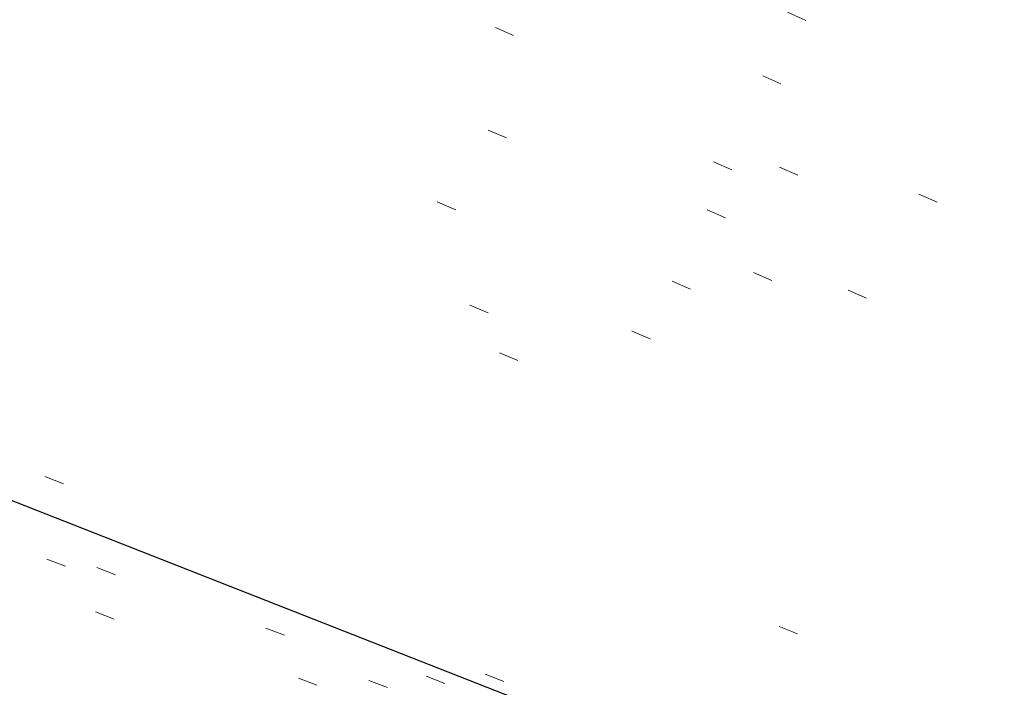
# Model space of a CAD drawing. Extents: x 413123 to 1465301, y 377724 to 504150.
# Tile 24 of 256: x 1463181.73 to 1463186.67, y 433235.47 to 433238.81. Entities that reach past the tile are written whole.
import ezdxf

# ---------------------------------------------------------------- set-up
doc = ezdxf.new("R2010")
doc.units = 0
doc.header["$MEASUREMENT"] = 0
for name, pattern in [('DGN Style 1', [8.732639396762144, 0.01453018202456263, -8.71810921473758]), ('DGN Style 3', [20.34225483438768, 14.53018202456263, -5.812072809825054]), ('DGN Style 5', [10.171127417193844, 4.35905460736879, -5.812072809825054])]:
    doc.linetypes.add(name, pattern=pattern)
for name, color, linetype, lineweight in [('PV_X_Curb', 120, 'DGN Style 1', 0), ('PV_X_EOP', 7, 'DGN Style 3', 0), ('PV_X_Walk', 120, 'DGN Style 5', 0)]:
    doc.layers.add(name, color=color, linetype=linetype, lineweight=lineweight)
doc.layers.add('SV_Observation (Construction)', color=97, linetype='DGN Style 1', lineweight=0, transparency=0.9)
doc.layers.add('SV_Setup (Construction)', color=4, linetype='Continuous', lineweight=30, transparency=0.9)

msp = doc.modelspace()

# ---------------------------------------------------------------- linework, layer by layer
at = {"layer": 'PV_X_Curb'}
for points, knots in [([(1463034.114341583, 433358.5354235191, 570.967442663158), (1463034.382762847, 433357.8525596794, 570.9829174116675), (1463034.902669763, 433356.6746703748, 570.9791408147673), (1463036.322057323, 433354.5205973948, 570.6849760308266), (1463037.748960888, 433352.2020754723, 570.6878951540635), (1463040.018756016, 433349.1857511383, 570.9427811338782), (1463042.639031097, 433346.7780487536, 570.7955674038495), (1463044.970687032, 433345.5933757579, 570.8824061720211), (1463045.921303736, 433345.2188641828, 570.878208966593), (1463051.106075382, 433343.1762354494, 570.8553169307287), (1463056.290847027, 433341.1336067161, 570.8324248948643), (1463061.475618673, 433339.0909779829, 570.809532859), (1463062.018547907, 433338.9041474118, 570.7725412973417), (1463062.561477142, 433338.7173168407, 570.7355497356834), (1463063.104406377, 433338.5304862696, 570.6985581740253), (1463069.657625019, 433335.9461940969, 570.7210719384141), (1463076.21084366, 433333.3619019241, 570.7435857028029), (1463082.764062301, 433330.7776097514, 570.7660994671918), (1463087.246478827, 433329.0023655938, 570.8028168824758), (1463091.728895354, 433327.2271214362, 570.8395342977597), (1463096.211311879, 433325.4518772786, 570.8762517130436), (1463096.878442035, 433325.1897515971, 570.9638925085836), (1463097.545572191, 433324.9276259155, 571.0515333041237), (1463098.212702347, 433324.6655002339, 571.1391740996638), (1463104.831686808, 433322.094946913, 571.1640382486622), (1463111.45067127, 433319.524393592, 571.1889023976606), (1463118.069655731, 433316.953840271, 571.2137665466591), (1463125.957183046, 433313.9138789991, 571.1851535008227), (1463133.844710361, 433310.8739177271, 571.1565404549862), (1463141.732237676, 433307.8339564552, 571.1279274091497), (1463145.767175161, 433306.241790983, 571.1313455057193), (1463149.802112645, 433304.6496255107, 571.134763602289), (1463153.83705013, 433303.0574600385, 571.1381816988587), (1463154.355066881, 433302.8054079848, 571.0924572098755), (1463154.873083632, 433302.5533559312, 571.0467327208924), (1463155.391100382, 433302.3013038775, 571.0010082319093), (1463159.740180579, 433300.5574304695, 571.007755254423), (1463164.089260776, 433298.8135570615, 571.0145022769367), (1463168.438340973, 433297.0696836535, 571.0212492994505), (1463173.76020955, 433294.9893866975, 571.0517121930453), (1463179.082078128, 433292.9090897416, 571.0821750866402), (1463184.403946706, 433290.8287927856, 571.1126379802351), (1463184.927832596, 433290.6024130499, 571.183469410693), (1463185.451718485, 433290.3760333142, 571.254300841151), (1463185.975604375, 433290.1496535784, 571.3251322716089), (1463193.283059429, 433287.4009373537, 571.3274320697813), (1463200.590514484, 433284.6522211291, 571.3297318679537), (1463207.897969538, 433281.9035049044, 571.3320316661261), (1463214.611583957, 433279.3049910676, 571.3660593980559), (1463221.325198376, 433276.7064772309, 571.4000871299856), (1463228.038812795, 433274.1079633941, 571.4341148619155), (1463234.876881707, 433271.4003319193, 571.5030017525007), (1463241.714950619, 433268.6927004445, 571.5718886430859), (1463248.553019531, 433265.9850689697, 571.6407755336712), (1463252.53367608, 433264.4224603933, 571.6987979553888), (1463256.514332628, 433262.8598518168, 571.7568203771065), (1463260.494989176, 433261.2972432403, 571.8148427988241), (1463261.18962272, 433261.0748617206, 571.7422662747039), (1463261.884256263, 433260.8524802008, 571.6696897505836), (1463262.578889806, 433260.6300986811, 571.5971132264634), (1463267.974277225, 433258.4984942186, 571.5913249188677), (1463273.369664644, 433256.3668897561, 571.5855366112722), (1463278.765052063, 433254.2352852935, 571.5797483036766), (1463284.039124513, 433252.1341649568, 571.626583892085), (1463289.313196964, 433250.0330446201, 571.6734194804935), (1463294.587269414, 433247.9319242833, 571.7202550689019), (1463295.147837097, 433247.7325865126, 571.8045569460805), (1463295.70840478, 433247.533248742, 571.8888588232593), (1463296.268972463, 433247.3339109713, 571.9731607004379), (1463303.262539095, 433244.6091737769, 572.0038664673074), (1463310.256105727, 433241.8844365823, 572.034572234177), (1463317.249672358, 433239.1596993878, 572.0652780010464), (1463324.8255847, 433236.206749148, 572.1003223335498), (1463332.401497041, 433233.2537989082, 572.1353666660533), (1463339.977409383, 433230.3008486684, 572.1704109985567), (1463346.624217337, 433227.6724527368, 572.1699621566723), (1463353.271025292, 433225.044056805, 572.1695133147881), (1463359.917833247, 433222.4156608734, 572.1690644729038), (1463363.666535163, 433220.9685334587, 572.1740861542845), (1463367.415237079, 433219.521406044, 572.1791078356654), (1463371.163938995, 433218.0742786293, 572.1841295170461), (1463371.754596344, 433217.8301906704, 572.1047293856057), (1463372.345253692, 433217.5861027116, 572.0253292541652), (1463372.935911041, 433217.3420147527, 571.9459291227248), (1463380.338603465, 433214.4611246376, 571.9041823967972), (1463387.741295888, 433211.5802345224, 571.8624356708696), (1463395.143988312, 433208.6993444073, 571.8206889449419), (1463403.121855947, 433205.5721027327, 571.8539167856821), (1463411.099723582, 433202.4448610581, 571.8871446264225), (1463419.077591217, 433199.3176193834, 571.9203724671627), (1463419.407565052, 433199.1647159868, 571.9396248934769), (1463419.737538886, 433199.0118125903, 571.9588773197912), (1463420.067512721, 433198.8589091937, 571.9781297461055)], [0, 0, 0, 0, 0.004163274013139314, 0.007301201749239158, 0.0146979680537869, 0.01957460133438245, 0.02877745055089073, 0.03448275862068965, 0.03448275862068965, 0.03448275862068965, 0.06896551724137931, 0.06896551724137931, 0.06896551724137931, 0.1034482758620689, 0.1034482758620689, 0.1034482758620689, 0.1379310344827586, 0.1379310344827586, 0.1379310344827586, 0.1724137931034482, 0.1724137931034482, 0.1724137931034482, 0.2068965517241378, 0.2068965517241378, 0.2068965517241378, 0.2413793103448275, 0.2413793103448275, 0.2413793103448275, 0.2758620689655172, 0.2758620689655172, 0.2758620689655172, 0.3103448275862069, 0.3103448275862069, 0.3103448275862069, 0.3448275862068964, 0.3448275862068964, 0.3448275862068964, 0.3793103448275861, 0.3793103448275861, 0.3793103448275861, 0.4137931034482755, 0.4137931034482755, 0.4137931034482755, 0.4482758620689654, 0.4482758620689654, 0.4482758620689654, 0.4827586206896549, 0.4827586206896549, 0.4827586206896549, 0.5172413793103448, 0.5172413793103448, 0.5172413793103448, 0.5517241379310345, 0.5517241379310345, 0.5517241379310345, 0.5862068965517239, 0.5862068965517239, 0.5862068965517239, 0.6206896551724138, 0.6206896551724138, 0.6206896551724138, 0.6551724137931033, 0.6551724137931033, 0.6551724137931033, 0.6896551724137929, 0.6896551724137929, 0.6896551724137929, 0.7241379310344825, 0.7241379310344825, 0.7241379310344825, 0.7586206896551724, 0.7586206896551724, 0.7586206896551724, 0.7931034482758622, 0.7931034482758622, 0.7931034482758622, 0.8275862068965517, 0.8275862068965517, 0.8275862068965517, 0.8620689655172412, 0.8620689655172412, 0.8620689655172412, 0.8965517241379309, 0.8965517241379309, 0.8965517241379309, 0.9310344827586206, 0.9310344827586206, 0.9310344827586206, 0.9655172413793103, 0.9655172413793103, 0.9655172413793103, 1, 1, 1, 1]), ([(1463694.730807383, 433042.1012902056, 573.2000085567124), (1463688.122071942, 433044.6665198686, 573.2117681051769), (1463681.5133365, 433047.2317495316, 573.2235276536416), (1463674.904601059, 433049.7969791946, 573.2352872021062), (1463669.906627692, 433051.7384291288, 573.2422034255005), (1463664.908654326, 433053.679879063, 573.249119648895), (1463659.910680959, 433055.6213289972, 573.2560358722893), (1463659.31440991, 433055.8530469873, 573.3282538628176), (1463658.718138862, 433056.0847649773, 573.400471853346), (1463658.121867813, 433056.3164829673, 573.4726898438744), (1463656.811811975, 433056.8455353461, 573.4691755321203), (1463655.501756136, 433057.3745877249, 573.4656612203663), (1463654.191700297, 433057.9036401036, 573.4621469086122), (1463647.078403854, 433060.7016199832, 573.4311409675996), (1463639.965107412, 433063.4995998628, 573.4001350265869), (1463632.851810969, 433066.2975797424, 573.3691290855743), (1463626.603526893, 433068.7760307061, 573.3262890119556), (1463620.355242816, 433071.25448167, 573.2834489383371), (1463614.10695874, 433073.7329326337, 573.2406088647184), (1463606.821724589, 433076.5483492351, 573.1778320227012), (1463599.536490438, 433079.3637658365, 573.1150551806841), (1463592.251256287, 433082.1791824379, 573.052278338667), (1463585.048675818, 433085.0513616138, 572.9767093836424), (1463577.846095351, 433087.9235407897, 572.901140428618), (1463570.643514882, 433090.7957199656, 572.8255714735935), (1463568.520856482, 433091.6009161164, 572.8136526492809), (1463566.398198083, 433092.4061122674, 572.8017338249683), (1463564.275539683, 433093.2113084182, 572.7898150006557), (1463563.658286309, 433093.4932407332, 572.723361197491), (1463563.041032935, 433093.7751730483, 572.6569073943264), (1463562.423779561, 433094.0571053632, 572.5904535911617), (1463557.897842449, 433095.8076798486, 572.5495712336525), (1463553.371905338, 433097.5582543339, 572.5086888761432), (1463548.845968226, 433099.3088288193, 572.4678065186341), (1463541.746736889, 433102.0973839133, 572.4116307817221), (1463534.647505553, 433104.8859390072, 572.3554550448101), (1463527.548274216, 433107.6744941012, 572.2992793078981), (1463527.099574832, 433107.8541490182, 572.3819727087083), (1463526.650875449, 433108.0338039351, 572.4646661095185), (1463526.202176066, 433108.2134588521, 572.5473595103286), (1463518.442801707, 433111.2934591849, 572.5872886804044), (1463510.683427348, 433114.3734595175, 572.6272178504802), (1463502.924052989, 433117.4534598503, 572.6671470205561), (1463495.101662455, 433120.5759616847, 572.6180249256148), (1463487.279271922, 433123.6984635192, 572.5689028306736), (1463479.456881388, 433126.8209653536, 572.5197807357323), (1463474.540841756, 433128.7396558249, 572.5305568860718), (1463469.624802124, 433130.6583462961, 572.5413330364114), (1463464.708762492, 433132.5770367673, 572.5521091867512), (1463464.15178183, 433132.7738995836, 572.4839343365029), (1463463.594801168, 433132.9707623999, 572.4157594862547), (1463463.037820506, 433133.1676252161, 572.3475846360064), (1463455.395093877, 433136.1460172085, 572.2965798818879), (1463447.752367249, 433139.1244092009, 572.2455751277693), (1463440.10964062, 433142.1028011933, 572.1945703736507), (1463439.463345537, 433142.3911085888, 572.2249332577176), (1463438.817050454, 433142.6794159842, 572.2552961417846), (1463438.170755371, 433142.9677233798, 572.2856590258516), (1463431.589276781, 433145.5431962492, 572.3185177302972), (1463425.007798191, 433148.1186691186, 572.351376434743), (1463418.4263196, 433150.6941419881, 572.3842351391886), (1463413.565512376, 433152.6091060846, 572.3506952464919), (1463408.704705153, 433154.5240701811, 572.3171553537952), (1463403.843897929, 433156.4390342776, 572.2836154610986), (1463402.295983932, 433157.0721267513, 572.2966227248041), (1463400.748069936, 433157.7052192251, 572.3096299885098), (1463399.20015594, 433158.3383116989, 572.3226372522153), (1463398.571326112, 433158.6030358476, 572.2531442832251), (1463397.942496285, 433158.8677599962, 572.1836513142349), (1463397.313666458, 433159.1324841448, 572.1141583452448), (1463389.499427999, 433162.1494767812, 572.1431257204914), (1463381.68518954, 433165.1664694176, 572.172093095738), (1463373.87095108, 433168.1834620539, 572.2010604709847), (1463373.202610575, 433168.4242856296, 572.2485422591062), (1463372.53427007, 433168.6651092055, 572.2960240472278), (1463371.865929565, 433168.9059327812, 572.3435058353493), (1463366.852918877, 433170.8940812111, 572.309207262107), (1463361.839908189, 433172.882229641, 572.2749086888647), (1463356.826897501, 433174.8703780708, 572.2406101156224), (1463350.263613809, 433177.4130764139, 572.2105829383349), (1463343.700330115, 433179.955774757, 572.1805557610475), (1463337.137046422, 433182.4984731, 572.1505285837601), (1463332.732110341, 433184.1753668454, 572.1399057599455), (1463328.327174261, 433185.8522605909, 572.129282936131), (1463323.922238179, 433187.5291543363, 572.1186601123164), (1463323.550514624, 433187.6736224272, 572.0672464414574), (1463323.17879107, 433187.8180905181, 572.0158327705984), (1463322.807067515, 433187.9625586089, 571.9644190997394), (1463314.242457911, 433191.4677850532, 571.9189611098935), (1463305.677848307, 433194.9730114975, 571.8735031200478), (1463297.113238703, 433198.4782379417, 571.8280451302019), (1463296.447798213, 433198.6498683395, 571.8729159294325), (1463295.782357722, 433198.8214987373, 571.917786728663), (1463295.116917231, 433198.9931291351, 571.9626575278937), (1463288.43623397, 433201.6173953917, 571.9595616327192), (1463281.755550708, 433204.2416616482, 571.9564657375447), (1463275.074867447, 433206.8659279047, 571.9533698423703), (1463270.698621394, 433208.5836220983, 571.955071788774), (1463266.322375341, 433210.3013162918, 571.9567737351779), (1463261.946129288, 433212.0190104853, 571.9584756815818), (1463261.255964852, 433212.2907585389, 571.8814296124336), (1463260.565800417, 433212.5625065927, 571.8043835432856), (1463259.875635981, 433212.8342546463, 571.7273374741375), (1463253.221984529, 433215.4661261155, 571.684237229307), (1463246.568333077, 433218.0979975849, 571.6411369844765), (1463239.914681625, 433220.7298690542, 571.5980367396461), (1463232.697418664, 433223.5591135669, 571.584901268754), (1463225.480155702, 433226.3883580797, 571.5717657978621), (1463218.262892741, 433229.2176025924, 571.5586303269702), (1463212.689928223, 433231.3845503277, 571.501804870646), (1463207.116963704, 433233.5514980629, 571.4449794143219), (1463201.543999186, 433235.7184457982, 571.3881539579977), (1463197.702392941, 433237.2969398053, 571.3824755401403), (1463193.860786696, 433238.8754338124, 571.376797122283), (1463190.01918045, 433240.4539278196, 571.3711187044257), (1463189.420555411, 433240.6641899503, 571.4587546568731), (1463188.821930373, 433240.874452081, 571.5463906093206), (1463188.223305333, 433241.0847142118, 571.6340265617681), (1463185.054584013, 433242.3131517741, 571.6250500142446), (1463181.885862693, 433243.5415893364, 571.6160734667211), (1463178.717141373, 433244.7700268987, 571.6070969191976), (1463171.181422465, 433247.7347391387, 571.5342143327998), (1463163.645703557, 433250.6994513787, 571.4613317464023), (1463156.10998465, 433253.6641636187, 571.3884491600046), (1463148.761307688, 433256.5197229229, 571.322577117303), (1463141.412630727, 433259.3752822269, 571.2567050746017), (1463134.063953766, 433262.2308415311, 571.1908330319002), (1463126.984343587, 433264.9936274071, 571.2120531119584), (1463119.904733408, 433267.756413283, 571.2332731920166), (1463112.82512323, 433270.519199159, 571.2544932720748), (1463106.948373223, 433272.8554993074, 571.272380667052), (1463101.071623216, 433275.1917994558, 571.290268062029), (1463095.19487321, 433277.5280996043, 571.3081554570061), (1463087.382378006, 433280.5556578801, 571.2445784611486), (1463079.569882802, 433283.583216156, 571.1810014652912), (1463071.757387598, 433286.6107744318, 571.1174244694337), (1463067.011834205, 433288.4980060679, 571.0790224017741), (1463062.266280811, 433290.385237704, 571.0406203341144), (1463057.520727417, 433292.27246934, 571.0022182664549), (1463052.596696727, 433294.1302708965, 570.9741905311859), (1463047.672666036, 433295.988072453, 570.946162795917), (1463042.748635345, 433297.8458740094, 570.9181350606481), (1463040.996474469, 433298.028892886, 570.6600759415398), (1463037.884741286, 433298.0614564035, 570.3732611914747), (1463033.533792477, 433297.4811137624, 570.213053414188), (1463028.578927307, 433295.8351240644, 570.8846791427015), (1463025.750437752, 433293.3300609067, 570.5443428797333), (1463024.222435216, 433291.00068514, 570.5092220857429), (1463023.412434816, 433289.7658735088, 570.490604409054), (1463022.602434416, 433288.5310618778, 570.4719867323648), (1463021.792434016, 433287.2962502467, 570.4533690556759), (1463021.001432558, 433285.3732457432, 570.5012869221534), (1463020.2104311, 433283.4502412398, 570.549204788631), (1463019.419429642, 433281.5272367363, 570.5971226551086), (1463018.531487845, 433279.3825151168, 570.6481372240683), (1463017.643546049, 433277.2377934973, 570.6991517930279), (1463016.755604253, 433275.0930718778, 570.7501663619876), (1463014.741467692, 433270.0950215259, 570.9656913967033), (1463012.727331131, 433265.096971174, 571.181216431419), (1463010.71319457, 433260.0989208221, 571.3967414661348)], [0, 0, 0, 0, 0.01923076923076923, 0.01923076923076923, 0.01923076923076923, 0.03846153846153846, 0.03846153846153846, 0.03846153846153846, 0.05769230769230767, 0.05769230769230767, 0.05769230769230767, 0.07692307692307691, 0.07692307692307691, 0.07692307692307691, 0.09615384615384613, 0.09615384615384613, 0.09615384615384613, 0.1153846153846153, 0.1153846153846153, 0.1153846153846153, 0.1346153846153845, 0.1346153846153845, 0.1346153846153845, 0.1538461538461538, 0.1538461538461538, 0.1538461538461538, 0.1730769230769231, 0.1730769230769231, 0.1730769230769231, 0.1923076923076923, 0.1923076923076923, 0.1923076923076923, 0.2115384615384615, 0.2115384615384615, 0.2115384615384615, 0.2307692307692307, 0.2307692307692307, 0.2307692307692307, 0.25, 0.25, 0.25, 0.269230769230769, 0.269230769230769, 0.269230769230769, 0.2884615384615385, 0.2884615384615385, 0.2884615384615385, 0.3076923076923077, 0.3076923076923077, 0.3076923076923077, 0.3269230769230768, 0.3269230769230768, 0.3269230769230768, 0.3461538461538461, 0.3461538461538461, 0.3461538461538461, 0.3653846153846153, 0.3653846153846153, 0.3653846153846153, 0.3846153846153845, 0.3846153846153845, 0.3846153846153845, 0.4038461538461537, 0.4038461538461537, 0.4038461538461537, 0.423076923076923, 0.423076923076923, 0.423076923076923, 0.4423076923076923, 0.4423076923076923, 0.4423076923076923, 0.4615384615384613, 0.4615384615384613, 0.4615384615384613, 0.4807692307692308, 0.4807692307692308, 0.4807692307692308, 0.5, 0.5, 0.5, 0.5192307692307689, 0.5192307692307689, 0.5192307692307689, 0.538461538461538, 0.538461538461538, 0.538461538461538, 0.5576923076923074, 0.5576923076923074, 0.5576923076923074, 0.576923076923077, 0.576923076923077, 0.576923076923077, 0.5961538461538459, 0.5961538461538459, 0.5961538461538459, 0.6153846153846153, 0.6153846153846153, 0.6153846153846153, 0.6346153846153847, 0.6346153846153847, 0.6346153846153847, 0.6538461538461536, 0.6538461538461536, 0.6538461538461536, 0.673076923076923, 0.673076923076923, 0.673076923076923, 0.6923076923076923, 0.6923076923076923, 0.6923076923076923, 0.7115384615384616, 0.7115384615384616, 0.7115384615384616, 0.7307692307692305, 0.7307692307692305, 0.7307692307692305, 0.7499999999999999, 0.7499999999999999, 0.7499999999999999, 0.7692307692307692, 0.7692307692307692, 0.7692307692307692, 0.7884615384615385, 0.7884615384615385, 0.7884615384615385, 0.8076923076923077, 0.8076923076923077, 0.8076923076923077, 0.826923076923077, 0.826923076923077, 0.826923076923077, 0.846153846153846, 0.846153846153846, 0.846153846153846, 0.8653846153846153, 0.8653846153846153, 0.8653846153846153, 0.8846153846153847, 0.8846153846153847, 0.8846153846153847, 0.9038461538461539, 0.9038461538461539, 0.9038461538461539, 0.9087225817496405, 0.9125585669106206, 0.9159702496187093, 0.9230769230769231, 0.9230769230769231, 0.9230769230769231, 0.9423076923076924, 0.9423076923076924, 0.9423076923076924, 0.9615384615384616, 0.9615384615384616, 0.9615384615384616, 0.9807692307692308, 0.9807692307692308, 0.9807692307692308, 1, 1, 1, 1])]:
    msp.add_open_spline(points, degree=3, knots=knots, dxfattribs=at)
at = {"layer": 'PV_X_EOP'}
for points, knots in [([(1463033.539703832, 433358.668730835, 570.9312826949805), (1463033.78085339, 433357.7791180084, 570.9319642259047), (1463034.311810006, 433356.414696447, 570.9129230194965), (1463035.936664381, 433354.210215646, 570.7574772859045), (1463037.392149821, 433351.9520015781, 570.7191112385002), (1463039.598433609, 433348.7987445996, 570.7996873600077), (1463042.441302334, 433346.5539274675, 570.6747714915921), (1463044.712350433, 433345.0075174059, 570.6881225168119), (1463045.691659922, 433344.6760572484, 570.6008205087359), (1463046.330306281, 433344.4598990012, 570.5438874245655), (1463046.96895264, 433344.243740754, 570.486954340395), (1463047.607598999, 433344.0275825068, 570.4300212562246), (1463047.46569072, 433343.5095853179, 570.4737916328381), (1463047.32378244, 433342.9915881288, 570.5175620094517), (1463047.181874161, 433342.4735909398, 570.5613323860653), (1463047.962688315, 433342.1715041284, 570.5523071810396), (1463048.74350247, 433341.8694173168, 570.5432819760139), (1463049.524316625, 433341.5673305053, 570.5342567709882), (1463049.723445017, 433342.0454324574, 570.5031497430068), (1463049.92257341, 433342.5235344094, 570.4720427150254), (1463050.121701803, 433343.0016363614, 570.4409356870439), (1463054.363252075, 433341.3299102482, 570.4898514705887), (1463058.604802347, 433339.658184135, 570.5387672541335), (1463062.84635262, 433337.9864580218, 570.5876830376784), (1463069.380437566, 433335.4247592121, 570.6248076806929), (1463075.914522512, 433332.8630604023, 570.6619323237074), (1463082.448607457, 433330.3013615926, 570.699056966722), (1463087.637972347, 433328.22388055, 570.7205322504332), (1463092.827337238, 433326.1463995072, 570.7420075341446), (1463098.016702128, 433324.0689184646, 570.7634828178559), (1463104.657268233, 433321.5116641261, 570.769767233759), (1463111.297834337, 433318.9544097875, 570.7760516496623), (1463117.938400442, 433316.3971554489, 570.7823360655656), (1463125.924840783, 433313.2674390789, 570.73748834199), (1463133.911281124, 433310.1377227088, 570.6926406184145), (1463141.897721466, 433307.0080063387, 570.647792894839), (1463141.717745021, 433306.5125578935, 570.6799613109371), (1463141.537768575, 433306.0171094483, 570.7121297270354), (1463141.35779213, 433305.5216610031, 570.7442981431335), (1463142.229950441, 433305.2201381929, 570.7485050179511), (1463143.102108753, 433304.9186153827, 570.7527118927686), (1463143.974267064, 433304.6170925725, 570.7569187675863), (1463144.185348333, 433305.0788176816, 570.735481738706), (1463144.396429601, 433305.5405427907, 570.7140447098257), (1463144.607510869, 433306.0022678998, 570.6926076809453), (1463147.58473388, 433304.8543661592, 570.7341019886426), (1463150.56195689, 433303.7064644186, 570.7755962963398), (1463153.539179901, 433302.558562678, 570.817090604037), (1463158.44037952, 433300.5705139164, 570.826934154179), (1463163.341579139, 433298.5824651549, 570.8367777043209), (1463168.242778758, 433296.5944163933, 570.8466212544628), (1463174.091388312, 433294.2251577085, 570.8787504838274), (1463179.939997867, 433291.8558990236, 570.9108797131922), (1463185.788607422, 433289.4866403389, 570.9430089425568), (1463193.090936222, 433286.8080451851, 571.0096381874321), (1463200.393265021, 433284.1294500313, 571.0762674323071), (1463207.695593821, 433281.4508548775, 571.1428966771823), (1463214.34865388, 433278.828976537, 571.1804566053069), (1463221.001713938, 433276.2070981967, 571.2180165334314), (1463227.654773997, 433273.5852198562, 571.2555764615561), (1463234.593717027, 433270.8614597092, 571.311327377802), (1463241.532660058, 433268.1376995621, 571.3670782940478), (1463248.471603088, 433265.413939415, 571.4228292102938), (1463251.006317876, 433264.4249023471, 571.4376305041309), (1463253.541032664, 433263.4358652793, 571.452431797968), (1463256.075747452, 433262.4468282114, 571.4672330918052), (1463255.94008792, 433261.9072334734, 571.4705339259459), (1463255.804428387, 433261.3676387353, 571.4738347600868), (1463255.668768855, 433260.8280439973, 571.4771355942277), (1463256.445551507, 433260.5848901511, 571.4871075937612), (1463257.222334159, 433260.3417363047, 571.4970795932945), (1463257.999116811, 433260.0985824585, 571.507051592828), (1463258.226294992, 433260.5106164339, 571.4958264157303), (1463258.453473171, 433260.9226504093, 571.4846012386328), (1463258.680651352, 433261.3346843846, 571.4733760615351), (1463259.925804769, 433260.8493021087, 571.4829525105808), (1463261.170958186, 433260.3639198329, 571.4925289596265), (1463262.416111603, 433259.878537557, 571.5021054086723), (1463267.791649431, 433257.7869022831, 571.5241727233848), (1463273.167187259, 433255.6952670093, 571.5462400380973), (1463278.542725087, 433253.6036317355, 571.5683073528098), (1463284.352399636, 433251.3217999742, 571.5814787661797), (1463290.162074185, 433249.039968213, 571.5946501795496), (1463295.971748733, 433246.7581364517, 571.6078215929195), (1463302.949122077, 433244.0521724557, 571.6351321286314), (1463309.926495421, 433241.3462084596, 571.6624426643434), (1463316.903868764, 433238.6402444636, 571.6897532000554), (1463324.563747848, 433235.6405621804, 571.7285381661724), (1463332.223626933, 433232.6408798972, 571.7673231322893), (1463339.883506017, 433229.641197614, 571.8061080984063), (1463346.449952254, 433227.0690864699, 571.8205958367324), (1463353.01639849, 433224.4969753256, 571.8350835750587), (1463359.582844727, 433221.9248641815, 571.8495713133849), (1463363.961849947, 433220.2403229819, 571.8408310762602), (1463368.340855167, 433218.5557817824, 571.8320908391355), (1463372.719860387, 433216.8712405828, 571.8233506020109), (1463380.126525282, 433213.9587859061, 571.7905530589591), (1463387.533190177, 433211.0463312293, 571.7577555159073), (1463394.939855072, 433208.1338765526, 571.7249579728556), (1463402.425974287, 433205.1637758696, 571.7534560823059), (1463409.912093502, 433202.1936751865, 571.7819541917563), (1463417.398212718, 433199.2235745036, 571.8104523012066), (1463417.229394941, 433198.7682275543, 571.8194733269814), (1463417.060577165, 433198.3128806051, 571.8284943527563), (1463416.891759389, 433197.8575336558, 571.8375153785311), (1463417.692446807, 433197.4966240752, 571.8487103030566), (1463418.493134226, 433197.1357144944, 571.859905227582), (1463419.293821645, 433196.7748049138, 571.8711001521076), (1463419.475032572, 433197.247288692, 571.8477905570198), (1463419.6562435, 433197.7197724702, 571.8244809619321), (1463419.837454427, 433198.1922562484, 571.8011713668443), (1463419.83781155, 433198.2226624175, 571.7953862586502), (1463419.838168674, 433198.2530685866, 571.789601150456), (1463419.838525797, 433198.2834747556, 571.7838160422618)], [0, 0, 0, 0, 0.003968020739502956, 0.006425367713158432, 0.01199892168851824, 0.01581541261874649, 0.02326256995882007, 0.02777777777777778, 0.02777777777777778, 0.02777777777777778, 0.05555555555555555, 0.05555555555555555, 0.05555555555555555, 0.08333333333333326, 0.08333333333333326, 0.08333333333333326, 0.1111111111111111, 0.1111111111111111, 0.1111111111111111, 0.1388888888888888, 0.1388888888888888, 0.1388888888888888, 0.1666666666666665, 0.1666666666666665, 0.1666666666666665, 0.1944444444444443, 0.1944444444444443, 0.1944444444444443, 0.2222222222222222, 0.2222222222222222, 0.2222222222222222, 0.25, 0.25, 0.25, 0.2777777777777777, 0.2777777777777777, 0.2777777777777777, 0.3055555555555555, 0.3055555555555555, 0.3055555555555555, 0.333333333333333, 0.333333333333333, 0.333333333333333, 0.3611111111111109, 0.3611111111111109, 0.3611111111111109, 0.3888888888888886, 0.3888888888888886, 0.3888888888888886, 0.4166666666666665, 0.4166666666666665, 0.4166666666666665, 0.4444444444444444, 0.4444444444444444, 0.4444444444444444, 0.472222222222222, 0.472222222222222, 0.472222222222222, 0.5, 0.5, 0.5, 0.5277777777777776, 0.5277777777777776, 0.5277777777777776, 0.5555555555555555, 0.5555555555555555, 0.5555555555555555, 0.5833333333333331, 0.5833333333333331, 0.5833333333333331, 0.6111111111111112, 0.6111111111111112, 0.6111111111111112, 0.638888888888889, 0.638888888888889, 0.638888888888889, 0.6666666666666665, 0.6666666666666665, 0.6666666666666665, 0.6944444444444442, 0.6944444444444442, 0.6944444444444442, 0.722222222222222, 0.722222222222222, 0.722222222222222, 0.7499999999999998, 0.7499999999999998, 0.7499999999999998, 0.7777777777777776, 0.7777777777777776, 0.7777777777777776, 0.8055555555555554, 0.8055555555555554, 0.8055555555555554, 0.8333333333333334, 0.8333333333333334, 0.8333333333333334, 0.861111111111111, 0.861111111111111, 0.861111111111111, 0.8888888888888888, 0.8888888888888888, 0.8888888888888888, 0.9166666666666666, 0.9166666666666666, 0.9166666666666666, 0.9444444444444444, 0.9444444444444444, 0.9444444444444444, 0.9722222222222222, 0.9722222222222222, 0.9722222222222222, 1, 1, 1, 1]), ([(1463695.37345491, 433042.3269481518, 573.2056029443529), (1463695.118355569, 433042.4173281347, 573.1929567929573), (1463694.863256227, 433042.5077081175, 573.1803106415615), (1463694.608156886, 433042.5980881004, 573.1676644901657), (1463688.127196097, 433045.133574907, 573.1638691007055), (1463681.646235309, 433047.6690617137, 573.1600737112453), (1463675.165274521, 433050.2045485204, 573.1562783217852), (1463668.255959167, 433052.9440202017, 573.1540820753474), (1463661.346643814, 433055.6834918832, 573.1518858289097), (1463654.437328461, 433058.4229635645, 573.149689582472), (1463647.338400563, 433061.2071824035, 573.1301154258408), (1463640.239472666, 433063.9914012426, 573.1105412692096), (1463633.140544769, 433066.7756200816, 573.0909671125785), (1463626.823799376, 433069.2202639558, 573.0453158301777), (1463620.507053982, 433071.6649078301, 572.999664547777), (1463614.190308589, 433074.1095517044, 572.9540132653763), (1463606.930945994, 433076.9629614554, 572.8967218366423), (1463599.671583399, 433079.8163712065, 572.8394304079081), (1463592.412220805, 433082.6697809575, 572.7821389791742), (1463585.208613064, 433085.5359198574, 572.7224006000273), (1463578.005005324, 433088.4020587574, 572.6626622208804), (1463570.801397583, 433091.2681976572, 572.6029238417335), (1463563.539543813, 433094.1288766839, 572.5195568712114), (1463556.277690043, 433096.9895557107, 572.4361899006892), (1463549.015836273, 433099.8502347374, 572.3528229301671), (1463541.464235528, 433102.896740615, 572.3143753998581), (1463533.912634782, 433105.9432464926, 572.2759278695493), (1463526.361034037, 433108.9897523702, 572.2374803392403), (1463524.510466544, 433109.6486739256, 572.222419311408), (1463522.659899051, 433110.307595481, 572.2073582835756), (1463520.809331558, 433110.9665170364, 572.1922972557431), (1463520.996148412, 433111.478044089, 572.2051758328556), (1463521.182965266, 433111.9895711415, 572.2180544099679), (1463521.36978212, 433112.5010981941, 572.2309329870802), (1463520.520611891, 433112.8412018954, 572.2365752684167), (1463519.671441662, 433113.1813055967, 572.2422175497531), (1463518.822271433, 433113.5214092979, 572.2478598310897), (1463518.644435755, 433113.0349413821, 572.2388127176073), (1463518.466600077, 433112.5484734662, 572.229765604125), (1463518.288764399, 433112.0620055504, 572.2207184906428), (1463514.835464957, 433113.4033588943, 572.2367800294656), (1463511.382165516, 433114.7447122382, 572.2528415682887), (1463507.928866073, 433116.0860655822, 572.2689031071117), (1463493.594865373, 433121.7420238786, 572.2482959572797), (1463479.260864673, 433127.3979821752, 572.2276888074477), (1463464.926863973, 433133.0539404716, 572.2070816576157), (1463449.455525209, 433139.0728186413, 572.1640707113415), (1463433.984186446, 433145.0916968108, 572.1210597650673), (1463418.512847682, 433151.1105749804, 572.0780488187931), (1463413.328996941, 433153.1553309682, 572.0135393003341), (1463408.145146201, 433155.200086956, 571.9490297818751), (1463402.961295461, 433157.2448429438, 571.8845202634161), (1463403.132465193, 433157.7716799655, 571.9190447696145), (1463403.303634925, 433158.2985169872, 571.953569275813), (1463403.474804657, 433158.825354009, 571.9880937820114), (1463402.600267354, 433159.1613721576, 571.9863420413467), (1463401.725730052, 433159.4973903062, 571.984590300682), (1463400.851192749, 433159.8334084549, 571.9828385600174), (1463400.653049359, 433159.3552482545, 571.9439093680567), (1463400.454905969, 433158.8770880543, 571.9049801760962), (1463400.256762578, 433158.3989278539, 571.8660509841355), (1463399.322085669, 433158.774478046, 571.9116587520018), (1463398.387408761, 433159.150028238, 571.9572665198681), (1463397.452731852, 433159.5255784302, 572.0028742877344), (1463389.04126259, 433162.8168634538, 571.9920574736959), (1463380.629793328, 433166.1081484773, 571.9812406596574), (1463372.218324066, 433169.3994335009, 571.9704238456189), (1463367.156032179, 433171.3851717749, 571.9528553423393), (1463362.093740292, 433173.370910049, 571.9352868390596), (1463357.031448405, 433175.3566483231, 571.91771833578), (1463350.485608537, 433177.9162151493, 571.9032139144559), (1463343.93976867, 433180.4757819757, 571.8887094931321), (1463337.393928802, 433183.0353488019, 571.8742050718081), (1463332.955818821, 433184.7683232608, 571.8612483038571), (1463328.517708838, 433186.5012977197, 571.8482915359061), (1463324.079598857, 433188.2342721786, 571.835334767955), (1463307.834725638, 433194.592922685, 571.7755947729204), (1463291.58985242, 433200.9515731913, 571.7158547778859), (1463275.344979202, 433207.3102236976, 571.6561147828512), (1463270.255842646, 433209.3105723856, 571.6395679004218), (1463265.16670609, 433211.3109210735, 571.6230210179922), (1463260.077569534, 433213.3112697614, 571.6064741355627), (1463253.452444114, 433215.9179517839, 571.5595870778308), (1463246.827318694, 433218.5246338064, 571.5127000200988), (1463240.202193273, 433221.1313158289, 571.4658129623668), (1463232.962477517, 433223.9732301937, 571.4532933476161), (1463225.722761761, 433226.8151445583, 571.4407737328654), (1463218.483046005, 433229.6570589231, 571.4282541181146), (1463212.90690448, 433231.8646312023, 571.4088467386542), (1463207.330762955, 433234.0722034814, 571.3894393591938), (1463201.754621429, 433236.2797757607, 571.3700319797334), (1463194.142429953, 433239.2572758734, 571.3409586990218), (1463186.530238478, 433242.2347759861, 571.3118854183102), (1463178.918047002, 433245.2122760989, 571.2828121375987), (1463169.428496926, 433248.9128530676, 571.1919051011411), (1463159.93894685, 433252.6134300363, 571.1009980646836), (1463150.449396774, 433256.314007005, 571.0100910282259), (1463145.077359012, 433258.4557943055, 570.9673048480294), (1463139.70532125, 433260.5975816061, 570.9245186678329), (1463134.333283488, 433262.7393689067, 570.8817324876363), (1463132.297653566, 433263.5246301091, 570.8037126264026), (1463130.262023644, 433264.3098913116, 570.7256927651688), (1463128.226393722, 433265.0951525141, 570.6476729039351), (1463128.413443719, 433265.4813551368, 570.6980714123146), (1463128.600493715, 433265.8675577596, 570.748469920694), (1463128.787543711, 433266.2537603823, 570.7988684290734), (1463127.919822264, 433266.676285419, 570.7925938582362), (1463127.052100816, 433267.0988104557, 570.786319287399), (1463126.184379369, 433267.5213354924, 570.7800447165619), (1463126.004706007, 433267.0870623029, 570.7088488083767), (1463125.825032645, 433266.6527891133, 570.6376529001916), (1463125.645359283, 433266.2185159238, 570.5664569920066), (1463121.458270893, 433267.8591123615, 570.6667666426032), (1463117.271182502, 433269.4997087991, 570.7670762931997), (1463113.084094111, 433271.1403052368, 570.8673859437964), (1463107.189564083, 433273.4271367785, 570.8747985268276), (1463101.295034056, 433275.7139683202, 570.8822111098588), (1463095.400504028, 433278.0007998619, 570.88962369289), (1463087.576983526, 433281.0591137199, 570.8606773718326), (1463079.753463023, 433284.117427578, 570.8317310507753), (1463071.92994252, 433287.175741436, 570.8027847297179), (1463067.216062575, 433289.0371870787, 570.7609532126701), (1463062.502182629, 433290.8986327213, 570.7191216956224), (1463057.788302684, 433292.7600783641, 570.6772901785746), (1463055.438489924, 433293.6549933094, 570.597871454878), (1463053.088677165, 433294.5499082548, 570.5184527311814), (1463050.738864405, 433295.4448232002, 570.4390340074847), (1463050.919405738, 433295.974786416, 570.493206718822), (1463051.099947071, 433296.5047496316, 570.547379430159), (1463051.280488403, 433297.0347128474, 570.6015521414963), (1463050.479713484, 433297.3478403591, 570.5996470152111), (1463049.678938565, 433297.660967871, 570.5977418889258), (1463048.878163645, 433297.9740953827, 570.5958367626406), (1463048.616684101, 433297.4827268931, 570.554312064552), (1463048.355204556, 433296.9913584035, 570.5127873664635), (1463048.093725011, 433296.499989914, 570.471262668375), (1463046.16244202, 433297.1796919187, 570.4532430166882), (1463044.231159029, 433297.8593939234, 570.4352233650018), (1463042.299876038, 433298.5390959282, 570.4172037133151), (1463040.683227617, 433298.6270722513, 570.3881765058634), (1463037.665619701, 433298.5647521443, 570.3323767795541), (1463033.387011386, 433297.9238663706, 570.2772123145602), (1463028.240821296, 433296.3164198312, 570.1397972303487), (1463025.314393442, 433293.7317706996, 570.0019896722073), (1463023.773730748, 433291.3674614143, 569.9858104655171), (1463022.862373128, 433289.9688870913, 569.9762398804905), (1463021.951015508, 433288.5703127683, 569.966669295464), (1463021.039657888, 433287.1717384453, 569.9570987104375)], [0, 0, 0, 0, 0.02083333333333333, 0.02083333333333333, 0.02083333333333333, 0.04166666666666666, 0.04166666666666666, 0.04166666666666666, 0.06249999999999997, 0.06249999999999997, 0.06249999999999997, 0.08333333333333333, 0.08333333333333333, 0.08333333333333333, 0.1041666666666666, 0.1041666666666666, 0.1041666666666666, 0.1249999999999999, 0.1249999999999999, 0.1249999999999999, 0.1458333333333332, 0.1458333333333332, 0.1458333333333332, 0.1666666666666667, 0.1666666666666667, 0.1666666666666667, 0.1875, 0.1875, 0.1875, 0.2083333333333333, 0.2083333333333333, 0.2083333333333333, 0.2291666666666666, 0.2291666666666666, 0.2291666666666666, 0.2499999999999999, 0.2499999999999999, 0.2499999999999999, 0.2708333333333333, 0.2708333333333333, 0.2708333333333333, 0.2916666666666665, 0.2916666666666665, 0.2916666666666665, 0.3125, 0.3125, 0.3125, 0.3333333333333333, 0.3333333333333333, 0.3333333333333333, 0.3541666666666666, 0.3541666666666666, 0.3541666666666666, 0.375, 0.375, 0.375, 0.3958333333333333, 0.3958333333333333, 0.3958333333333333, 0.4166666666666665, 0.4166666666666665, 0.4166666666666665, 0.4374999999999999, 0.4374999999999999, 0.4374999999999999, 0.4583333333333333, 0.4583333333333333, 0.4583333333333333, 0.4791666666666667, 0.4791666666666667, 0.4791666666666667, 0.4999999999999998, 0.4999999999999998, 0.4999999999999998, 0.5208333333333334, 0.5208333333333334, 0.5208333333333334, 0.5416666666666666, 0.5416666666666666, 0.5416666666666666, 0.5624999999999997, 0.5624999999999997, 0.5624999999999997, 0.5833333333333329, 0.5833333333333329, 0.5833333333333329, 0.6041666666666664, 0.6041666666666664, 0.6041666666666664, 0.625, 0.625, 0.625, 0.6458333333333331, 0.6458333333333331, 0.6458333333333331, 0.6666666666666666, 0.6666666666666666, 0.6666666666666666, 0.6875, 0.6875, 0.6875, 0.7083333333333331, 0.7083333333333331, 0.7083333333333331, 0.7291666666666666, 0.7291666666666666, 0.7291666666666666, 0.75, 0.75, 0.75, 0.7708333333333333, 0.7708333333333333, 0.7708333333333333, 0.7916666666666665, 0.7916666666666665, 0.7916666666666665, 0.8125, 0.8125, 0.8125, 0.8333333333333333, 0.8333333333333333, 0.8333333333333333, 0.8541666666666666, 0.8541666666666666, 0.8541666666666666, 0.875, 0.875, 0.875, 0.8958333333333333, 0.8958333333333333, 0.8958333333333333, 0.9166666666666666, 0.9166666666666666, 0.9166666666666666, 0.9375, 0.9375, 0.9375, 0.9583333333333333, 0.9583333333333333, 0.9583333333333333, 0.9631710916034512, 0.9674286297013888, 0.9713421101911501, 0.9791666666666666, 0.9791666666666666, 0.9791666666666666, 1, 1, 1, 1])]:
    msp.add_open_spline(points, degree=3, knots=knots, dxfattribs=at)
at = {"layer": 'PV_X_Walk'}
msp.add_polyline3d([(1463437.749214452, 433135.8153911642, 572.4599726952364), (1463415.83608903, 433144.4276339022, 572.5458815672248), (1463397.279179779, 433151.6606000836, 572.4418575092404), (1463377.357430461, 433159.4426926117, 572.4761501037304), (1463355.662221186, 433168.0882334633, 572.2720484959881), (1463334.303778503, 433176.3390335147, 572.1543946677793), (1463319.674171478, 433182.0565013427, 572.1574307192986), (1463297.589302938, 433190.7128442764, 572.1480508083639), (1463271.942703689, 433200.7704184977, 572.0828525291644), (1463255.077571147, 433207.4354589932, 572.0320757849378), (1463236.574737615, 433214.6884157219, 571.9234399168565), (1463215.805891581, 433222.939960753, 571.8986055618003), (1463198.962714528, 433229.4536508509, 571.8725389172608), (1463175.557490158, 433238.7368146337, 571.7037750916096), (1463155.009569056, 433246.9489541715, 571.5624381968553), (1463132.019190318, 433255.740334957, 571.4309898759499), (1463110.653061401, 433264.2327149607, 571.3295597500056), (1463092.607261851, 433271.0393430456, 571.3040993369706), (1463069.720691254, 433280.2065160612, 571.309531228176), (1463055.059931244, 433285.7800722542, 571.1511223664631), (1463040.134531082, 433291.7758984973, 570.9620087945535), (1463036.337206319, 433293.5887255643, 570.8639328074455), (1463028.222198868, 433273.5782394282, 571.2166331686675), (1463021.689940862, 433256.4431906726, 572.0369938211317)], dxfattribs=at)
at = {"layer": 'SV_Observation (Construction)', "transparency": 33554434}
for p, q in [((1463260.272564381, 433205.5834676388, 572.1004954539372), (1462892.549149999, 433349.8032199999, 571.22)), ((1463042.299876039, 433298.5390959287, 570.4172037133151), (1463260.25624, 433205.5898700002, 572.09)), ((1463042.299876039, 433298.5390959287, 570.4172037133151), (1463260.25624, 433205.5898700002, 572.09)), ((1463037.480514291, 433298.4516380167, 570.3336919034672), (1463260.25624, 433205.5898700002, 572.09)), ((1463048.878163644, 433297.9740953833, 570.5958367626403), (1463260.25624, 433205.5898700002, 572.09)), ((1463037.508476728, 433297.924496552, 570.3927955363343), (1463260.25624, 433205.5898700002, 572.09)), ((1463042.748635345, 433297.8458740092, 570.9181350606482), (1463260.25624, 433205.5898700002, 572.09)), ((1463042.748635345, 433297.8458740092, 570.9181350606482), (1463260.25624, 433205.5898700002, 572.09)), ((1463042.748635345, 433297.8458740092, 570.9181350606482), (1463260.25624, 433205.5898700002, 572.09)), ((1463033.289769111, 433297.7932726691, 570.2661026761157), (1463260.25624, 433205.5898700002, 572.09)), ((1463033.409309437, 433297.3251780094, 570.3292695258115), (1463260.25624, 433205.5898700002, 572.09)), ((1463051.280488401, 433297.0347128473, 570.6015521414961), (1463260.25624, 433205.5898700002, 572.09)), ((1463029.593598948, 433296.5532750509, 570.169287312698), (1463260.25624, 433205.5898700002, 572.09)), ((1463048.093725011, 433296.4999899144, 570.4712626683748), (1463260.25624, 433205.5898700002, 572.09)), ((1463041.95129066, 433296.3800532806, 570.9505547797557), (1463260.25624, 433205.5898700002, 572.09)), ((1463029.938775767, 433296.1221662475, 570.6242120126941), (1463260.25624, 433205.5898700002, 572.09)), ((1463029.976112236, 433296.0683579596, 570.6243834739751), (1463260.25624, 433205.5898700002, 572.09)), ((1463049.425908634, 433296.0696967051, 570.370337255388), (1463260.25624, 433205.5898700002, 572.09)), ((1463050.738864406, 433295.4448231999, 570.4390340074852), (1463260.25624, 433205.5898700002, 572.09)), ((1463032.567494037, 433295.2203690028, 570.6710320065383), (1463260.25624, 433205.5898700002, 572.09)), ((1463038.366291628, 433295.2225194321, 570.8028069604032), (1463260.25624, 433205.5898700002, 572.09)), ((1463034.210042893, 433294.7828243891, 570.7520379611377), (1463260.25624, 433205.5898700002, 572.09)), ((1463036.337206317, 433293.5887255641, 570.8639328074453), (1463260.25624, 433205.5898700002, 572.09)), ((1463057.788302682, 433292.7600783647, 570.6772901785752), (1463260.25624, 433205.5898700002, 572.09)), ((1463057.520727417, 433292.2724693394, 571.0022182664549), (1463260.25624, 433205.5898700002, 572.09)), ((1463040.13453108, 433291.7758984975, 570.9620087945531), (1463260.25624, 433205.5898700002, 572.09)), ((1463057.117082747, 433291.221042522, 571.0939327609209), (1463260.25624, 433205.5898700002, 572.09)), ((1463056.763616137, 433290.469350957, 571.121191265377), (1463260.25624, 433205.5898700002, 572.09)), ((1463050.671943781, 433287.3348429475, 571.2190006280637), (1463260.25624, 433205.5898700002, 572.09)), ((1463071.929942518, 433287.1757414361, 570.8027847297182), (1463260.25624, 433205.5898700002, 572.09)), ((1463071.757387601, 433286.6107744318, 571.1174244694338), (1463260.25624, 433205.5898700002, 572.09)), ((1463055.059931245, 433285.7800722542, 571.1511223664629), (1463260.25624, 433205.5898700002, 572.09)), ((1463071.345342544, 433285.6994469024, 571.1644538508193), (1463260.25624, 433205.5898700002, 572.09)), ((1463070.961941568, 433285.0180284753, 571.1826832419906), (1463260.25624, 433205.5898700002, 572.09)), ((1463060.233679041, 433283.5199739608, 571.2662608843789), (1463260.25624, 433205.5898700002, 572.09)), ((1463069.720691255, 433280.206516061, 571.3095312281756), (1463260.25624, 433205.5898700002, 572.09)), ((1463069.631606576, 433279.8695851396, 571.2884560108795), (1463260.25624, 433205.5898700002, 572.09)), ((1463095.400504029, 433278.0007998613, 570.8896236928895), (1463260.25624, 433205.5898700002, 572.09)), ((1463095.194873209, 433277.528099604, 571.3081554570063), (1463260.25624, 433205.5898700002, 572.09)), ((1463094.933809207, 433276.4927278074, 571.2335231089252), (1463260.25624, 433205.5898700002, 572.09)), ((1463078.922806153, 433275.8092055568, 571.4073055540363), (1463260.25624, 433205.5898700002, 572.09)), ((1463094.480765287, 433275.6675735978, 571.2272747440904), (1463260.25624, 433205.5898700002, 572.09)), ((1463089.122152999, 433272.3319881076, 571.3276779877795), (1463260.25624, 433205.5898700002, 572.09)), ((1463113.084094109, 433271.1403052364, 570.867385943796), (1463260.25624, 433205.5898700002, 572.09)), ((1463092.607261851, 433271.0393430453, 571.3040993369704), (1463260.25624, 433205.5898700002, 572.09)), ((1463112.825123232, 433270.5191991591, 571.254493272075), (1463260.25624, 433205.5898700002, 572.09)), ((1463112.759377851, 433269.7173033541, 571.1807935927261), (1463260.25624, 433205.5898700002, 572.09)), ((1463112.422341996, 433268.7092345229, 571.2242132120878), (1463260.25624, 433205.5898700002, 572.09)), ((1463098.293161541, 433268.3935701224, 571.3091889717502), (1463260.25624, 433205.5898700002, 572.09)), ((1463125.645359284, 433266.2185159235, 570.5664569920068), (1463260.25624, 433205.5898700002, 572.09)), ((1463126.816028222, 433265.6200102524, 570.5838194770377), (1463260.25624, 433205.5898700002, 572.09)), ((1463128.226393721, 433265.0951525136, 570.6476729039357), (1463260.25624, 433205.5898700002, 572.09)), ((1463107.911334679, 433264.9033978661, 571.3761594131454), (1463260.25624, 433205.5898700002, 572.09)), ((1463110.653061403, 433264.2327149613, 571.3295597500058), (1463260.25624, 433205.5898700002, 572.09)), ((1463134.063953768, 433262.2308415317, 571.1908330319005), (1463260.25624, 433205.5898700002, 572.09)), ((1463133.664618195, 433261.409674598, 571.2347395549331), (1463260.25624, 433205.5898700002, 572.09)), ((1463117.359755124, 433261.0299425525, 571.4463728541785), (1463260.25624, 433205.5898700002, 572.09)), ((1463133.500041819, 433260.540502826, 571.3155670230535), (1463260.25624, 433205.5898700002, 572.09)), ((1463127.298589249, 433257.2500692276, 571.4334030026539), (1463260.25624, 433205.5898700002, 572.09)), ((1463132.019190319, 433255.7403349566, 571.4309898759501), (1463260.25624, 433205.5898700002, 572.09)), ((1463136.880105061, 433253.3629953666, 571.4885656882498), (1463260.25624, 433205.5898700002, 572.09)), ((1463155.747657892, 433252.5598430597, 571.4666469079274), (1463260.25624, 433205.5898700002, 572.09)), ((1463155.15437465, 433251.7455271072, 571.4665213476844), (1463260.25624, 433205.5898700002, 572.09)), ((1463146.853172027, 433249.6710662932, 571.5454179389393), (1463260.25624, 433205.5898700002, 572.09)), ((1463155.009569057, 433246.948954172, 571.5624381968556), (1463260.25624, 433205.5898700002, 572.09)), ((1463156.311478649, 433245.8218456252, 571.6037180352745), (1463260.25624, 433205.5898700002, 572.09)), ((1463165.664986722, 433242.2125077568, 571.5962612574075), (1463260.25624, 433205.5898700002, 572.09)), ((1463175.557490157, 433238.7368146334, 571.7037750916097), (1463260.25624, 433205.5898700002, 572.09)), ((1463175.221598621, 433238.5130886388, 571.7143783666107), (1463260.25624, 433205.5898700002, 572.09))]:
    msp.add_line(p, q, dxfattribs=at)
at = {"layer": 'SV_Setup (Construction)', "transparency": 33554434}
msp.add_line((1462892.549149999, 433349.8032199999, 571.22), (1463260.25624, 433205.5898700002, 572.09), dxfattribs=at)

doc.saveas('drawing.dxf')
